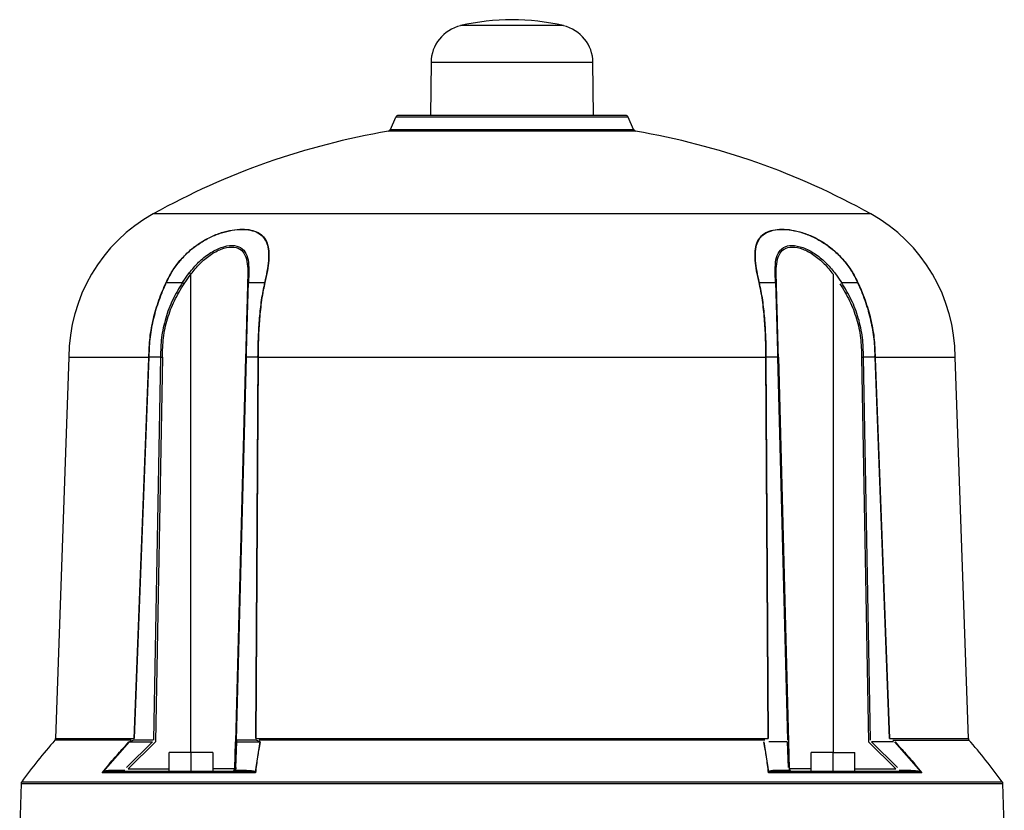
# Model space of a CAD drawing. Header units: millimetres. Extents: x 351 to 1801, y 78 to 1352.
# Tile 9 of 39: x 731 to 911, y 857 to 1002. Entities that reach past the tile are written whole.
import ezdxf

# ---------------------------------------------------------------- set-up
doc = ezdxf.new("R2010")
doc.units = ezdxf.units.MM

msp = doc.modelspace()

# ---------------------------------------------------------------- linework, layer by layer
at = {"color": 8, "linetype": 'Continuous', "lineweight": 25}
for p, q in [((830.56, 1000.69), (811.76, 1000.69)), ((835.96, 993.93), (806.36, 993.93)), ((886.73, 966.28), (755.59, 966.28)), ((762.47, 867.78), (762.47, 955.24)), ((879.85, 955.24), (879.85, 867.78)), ((751.54, 870.01), (737.6, 870.01)), ((737.72, 870.32), (752.11, 870.32)), ((890.2, 870.32), (904.6, 870.32)), ((750.99, 864.77), (758.47, 864.77)), ((770.48, 864.77), (766.47, 864.77)), ((875.85, 864.77), (871.84, 864.77)), ((883.85, 864.77), (891.33, 864.77)), ((731.53, 862.4), (910.79, 862.4)), ((731.43, 862.12), (910.89, 862.12))]:
    msp.add_line(p, q, dxfattribs=at)
at = {"color": 7, "linetype": 'Continuous', "lineweight": 25}
for p, q in [((806.36, 993.93), (806.28, 984.28)), ((836.04, 984.28), (835.96, 993.93)), ((798.93, 981.67), (799.91, 983.97)), ((842.41, 983.97), (799.91, 983.97)), ((843.39, 981.67), (842.41, 983.97)), ((843.77, 981.37), (798.55, 981.37)), ((798.93, 981.67), (843.39, 981.67)), ((760.9, 953.7), (762.16, 955.47)), ((761.22, 953.49), (762.47, 955.24)), ((772.85, 955.24), (772.81, 953.49)), ((773.04, 955.47), (772.99, 953.7)), ((869.33, 953.7), (869.28, 955.47)), ((869.51, 953.49), (869.47, 955.24)), ((880.16, 955.47), (881.42, 953.7)), ((757.96, 953.7), (760.9, 953.7)), ((772.99, 953.7), (775.93, 953.7)), ((866.39, 953.7), (869.33, 953.7)), ((881.42, 953.7), (884.35, 953.7)), ((740.16, 940.06), (737.72, 870.32)), ((740.16, 940.06), (754.77, 940.06)), ((752.11, 870.32), (754.76, 939.81)), ((752.17, 870.32), (754.83, 940.05)), ((754.76, 939.81), (754.83, 940.31)), ((756.91, 940.05), (754.83, 940.05)), ((756.91, 940.05), (755.64, 870.01)), ((757.26, 940.05), (755.99, 869.71)), ((772.45, 940.05), (770.61, 869.71)), ((770.77, 870.01), (772.6, 940.05)), ((774.68, 940.05), (772.6, 940.05)), ((774.68, 940.05), (774.24, 870.32)), ((774.75, 939.81), (774.32, 870.32)), ((774.68, 940.31), (774.75, 939.81)), ((774.75, 940.06), (867.57, 940.06)), ((867.57, 939.81), (867.64, 940.31)), ((868, 870.32), (867.57, 939.81)), ((869.72, 940.05), (867.64, 940.05)), ((868.08, 870.32), (867.64, 940.05)), ((869.72, 940.05), (871.55, 870.01)), ((869.87, 940.05), (871.71, 869.71)), ((885.06, 940.05), (886.33, 869.71)), ((886.68, 870.01), (885.41, 940.05)), ((887.49, 940.05), (885.41, 940.05)), ((887.49, 940.31), (887.56, 939.81)), ((887.49, 940.05), (890.14, 870.32)), ((887.54, 940.06), (902.16, 940.06)), ((887.56, 939.81), (890.2, 870.32)), ((904.6, 870.32), (902.16, 940.06)), ((746.43, 864.25), (751.21, 869.75)), ((755.43, 869.75), (750.69, 865.03)), ((755.99, 869.71), (750.99, 864.77)), ((751.21, 869.75), (755.43, 869.75)), ((752.01, 870.04), (751.52, 869.87)), ((755.5, 870.04), (752.01, 870.04)), ((770.48, 864.77), (770.61, 869.71)), ((770.69, 865.03), (770.83, 869.75)), ((770.76, 869.76), (770.83, 869.75)), ((770.83, 869.75), (775.05, 869.75)), ((774.4, 870.04), (770.9, 870.04)), ((775.05, 869.75), (774.21, 864.25)), ((774.32, 870.32), (868, 870.32)), ((774.83, 869.87), (774.4, 870.04)), ((867.37, 870.01), (774.95, 870.01)), ((868.11, 864.25), (867.27, 869.75)), ((871.49, 869.75), (868.09, 869.75)), ((871.49, 869.75), (871.63, 865.03)), ((871.71, 869.71), (871.84, 864.77)), ((891.33, 864.77), (886.33, 869.71)), ((891.63, 865.03), (886.89, 869.75)), ((890.9, 869.75), (886.89, 869.75)), ((890.78, 870.01), (904.72, 870.01)), ((891.11, 869.75), (895.89, 864.25)), ((762.47, 867.78), (758.47, 867.78)), ((758.47, 864.28), (758.47, 867.78)), ((766.47, 867.78), (762.47, 867.78)), ((762.47, 867.78), (762.47, 864.28)), ((766.47, 867.78), (766.47, 864.28)), ((879.85, 867.78), (875.85, 867.78)), ((875.85, 864.28), (875.85, 867.78)), ((879.85, 864.28), (879.85, 867.78)), ((879.85, 867.78), (883.85, 867.78)), ((883.85, 867.78), (883.85, 867.78)), ((883.85, 864.28), (883.85, 867.78)), ((883.85, 866.28), (883.85, 867.78)), ((883.85, 864.28), (883.85, 867.78)), ((883.85, 867.78), (883.85, 867.78)), ((883.85, 866.28), (883.85, 867.78)), ((883.85, 867.78), (883.85, 867.78)), ((883.85, 866.28), (883.85, 866.28)), ((774.27, 864.08), (746.23, 864.08)), ((750.36, 864.5), (748.25, 864.5)), ((762.47, 864.28), (758.47, 864.28)), ((772.63, 864.5), (770.52, 864.5)), ((896.09, 864.08), (868.05, 864.08)), ((871.8, 864.5), (869.69, 864.5)), ((883.85, 864.28), (879.85, 864.28)), ((894.07, 864.5), (891.96, 864.5)), ((731.43, 862.12), (731.16, 854.28)), ((911.16, 854.28), (910.89, 862.12))]:
    msp.add_line(p, q, dxfattribs=at)
for centre, radius, start, end in [((821.16, 960.78), 41, 76.7406, 103.2594), ((813.36, 993.87), 7, 103.2594, 179.5), ((828.96, 993.87), 7, 0.5, 76.7406), ((800.37, 983.78), 0.5, 90, 157), ((841.95, 983.78), 0.5, 23, 90), ((821.16, 848.28), 135, 99.6398, 119.0598), ((798.47, 981.87), 0.5, 279.6398, 337), ((843.85, 981.87), 0.5, 203, 260.3602), ((821.16, 848.28), 135, 60.9402, 80.3602), ((770.16, 940.06), 30, 119.0598, 180), ((872.16, 940.06), 30, 0, 60.9402), ((752.66, 942.44), 16.12, 52.5289, 53.8983), ((773.13, 955.2), 0.285, 108.6143, 172.109), ((869.19, 955.2), 0.285, 7.891, 71.3857), ((757.86, 953.16), 0.551, 79.0113, 83.7516), ((752.44, 940.42), 15.75, 56.1246, 57.5042), ((773.06, 953.45), 0.261, 106.6464, 170.6775), ((776.03, 953.09), 0.613, 93.9126, 99.4125), ((866.29, 953.09), 0.613, 80.5875, 86.0874), ((869.26, 953.45), 0.261, 9.3225, 73.3536), ((884.46, 953.16), 0.551, 96.2484, 100.9887), ((812.66, 803.94), 100, 138.6427, 144.2252), ((737.22, 870.34), 0.5, 330.5235, 358.4365), ((770.26, 870.05), 0.638, 331.9019, 359.3285), ((905.1, 870.34), 0.5, 178.7258, 210.5322), ((829.66, 803.94), 100, 35.7748, 41.4241), ((747.93, 864.62), 0.344, 274.7035, 339.5525), ((769.98, 864.78), 0.5, 270, 358.5), ((772.31, 864.62), 0.344, 274.7035, 339.5525), ((870.01, 864.62), 0.344, 200.4475, 265.2965), ((872.34, 864.78), 0.5, 181.5, 270), ((894.39, 864.62), 0.344, 200.4475, 265.2965), ((731.93, 862.1), 0.5, 144.2252, 178), ((910.39, 862.1), 0.5, 2, 35.7748)]:
    msp.add_arc(centre, radius, start, end, dxfattribs=at)
for points, knots in [([(841.95, 984.28), (841.88, 984.28), (841.75, 984.28), (840.79, 984.28), (839.65, 984.28), (838.22, 984.28), (835.97, 984.28), (832.64, 984.28), (828.91, 984.28), (825.04, 984.28), (821.16, 984.28), (817.28, 984.28), (814.08, 984.28), (811.58, 984.28), (809.13, 984.28), (806.35, 984.28), (803.65, 984.28), (801.73, 984.28), (800.57, 984.28), (800.44, 984.28), (800.37, 984.28)], [0, 0, 0, 0, 0.058248, 0.119986, 0.152183, 0.184373, 0.250041, 0.31571, 0.380014, 0.441752, 0.5, 0.558248, 0.619986, 0.652183, 0.684373, 0.750041, 0.81571, 0.880014, 0.941752, 1, 1, 1, 1]), ([(757.92, 953.71), (758.29, 954.43), (759, 955.84), (760.45, 957.78), (762.11, 959.49), (764.01, 960.95), (766.02, 962.09), (768.07, 962.89), (770.04, 963.36), (771.85, 963.52), (773.45, 963.37), (774.78, 962.9), (775.8, 962.11), (776.44, 960.98), (776.74, 959.52), (776.72, 957.8), (776.46, 955.85), (776.15, 954.44), (775.99, 953.71)], [0, 0, 0, 0, 0.064505, 0.124912, 0.188843, 0.249433, 0.311897, 0.374447, 0.436909, 0.499622, 0.56197, 0.624559, 0.686739, 0.749331, 0.81019, 0.874403, 0.935129, 1, 1, 1, 1]), ([(757.96, 953.7), (758.32, 954.4), (759.02, 955.8), (760.44, 957.72), (762.11, 959.45), (764, 960.91), (766.02, 962.05), (768.06, 962.85), (770.01, 963.32), (771.82, 963.48), (773.41, 963.33), (774.74, 962.87), (775.75, 962.07), (776.39, 960.93), (776.68, 959.47), (776.66, 957.74), (776.4, 955.81), (776.08, 954.4), (775.93, 953.7)], [0, 0, 0, 0, 0.062466, 0.124911, 0.187224, 0.249427, 0.311892, 0.374441, 0.436904, 0.499618, 0.561968, 0.624558, 0.686738, 0.74933, 0.811833, 0.874401, 0.9372, 1, 1, 1, 1]), ([(866.33, 953.71), (866.17, 954.43), (865.86, 955.84), (865.6, 957.78), (865.58, 959.49), (865.87, 960.95), (866.51, 962.09), (867.52, 962.89), (868.85, 963.36), (870.44, 963.52), (872.25, 963.37), (874.21, 962.9), (876.26, 962.11), (878.27, 960.98), (880.19, 959.52), (881.86, 957.8), (883.32, 955.85), (884.03, 954.44), (884.4, 953.71)], [0, 0, 0, 0, 0.064505, 0.124912, 0.188843, 0.249433, 0.311897, 0.374447, 0.436909, 0.499622, 0.56197, 0.624559, 0.686739, 0.749331, 0.81019, 0.874403, 0.935129, 1, 1, 1, 1]), ([(866.39, 953.7), (866.24, 954.4), (865.92, 955.8), (865.66, 957.72), (865.63, 959.45), (865.92, 960.91), (866.56, 962.05), (867.56, 962.85), (868.89, 963.32), (870.47, 963.48), (872.28, 963.33), (874.23, 962.87), (876.26, 962.07), (878.28, 960.93), (880.18, 959.47), (881.86, 957.74), (883.29, 955.81), (884, 954.4), (884.35, 953.7)], [0, 0, 0, 0, 0.062466, 0.124911, 0.187224, 0.249427, 0.311892, 0.374441, 0.436904, 0.499618, 0.561968, 0.624558, 0.686738, 0.74933, 0.811833, 0.874401, 0.9372, 1, 1, 1, 1]), ([(762.16, 955.47), (762.71, 956.14), (763.81, 957.47), (765.83, 959.09), (767.99, 960.22), (770.06, 960.63), (771.66, 960.22), (772.61, 959.08), (773.04, 957.46), (773.04, 956.13), (773.04, 955.47)], [0, 0, 0, 0, 0.125343, 0.250403, 0.375598, 0.500385, 0.625087, 0.750031, 0.875145, 1, 1, 1, 1]), ([(762.47, 955.24), (762.99, 955.9), (764.04, 957.21), (765.95, 958.81), (768.01, 959.93), (769.98, 960.34), (771.51, 959.93), (772.42, 958.81), (772.84, 957.21), (772.85, 955.9), (772.85, 955.24)], [0, 0, 0, 0, 0.126935, 0.252545, 0.377099, 0.500373, 0.623569, 0.747887, 0.873556, 1, 1, 1, 1]), ([(869.28, 955.47), (869.28, 956.14), (869.28, 957.47), (869.71, 959.09), (870.67, 960.22), (872.27, 960.63), (874.34, 960.22), (876.5, 959.08), (878.51, 957.46), (879.61, 956.13), (880.16, 955.47)], [0, 0, 0, 0, 0.1253425, 0.250403, 0.3755982, 0.5003849, 0.6250866, 0.7500313, 0.8751453, 1, 1, 1, 1]), ([(869.47, 955.24), (869.47, 955.9), (869.48, 957.21), (869.9, 958.81), (870.82, 959.93), (872.35, 960.34), (874.32, 959.93), (876.37, 958.81), (878.29, 957.21), (879.33, 955.9), (879.85, 955.24)], [0, 0, 0, 0, 0.126935, 0.252545, 0.377099, 0.500373, 0.623569, 0.747887, 0.873556, 1, 1, 1, 1]), ([(754.77, 940.06), (754.82, 941.24), (754.9, 943.61), (755.44, 946.52), (756.04, 948.8), (756.61, 950.51), (757.23, 952.15), (757.7, 953.21), (757.92, 953.71)], [0, 0, 0, 0, 0.250055, 0.499962, 0.624932, 0.749984, 0.883691, 1, 1, 1, 1]), ([(754.83, 940.31), (754.88, 941.47), (754.98, 943.79), (755.63, 947.21), (756.61, 950.55), (757.51, 952.65), (757.96, 953.7)], [0, 0, 0, 0, 0.249821, 0.499773, 0.749789, 1, 1, 1, 1]), ([(760.9, 953.7), (760.28, 952.67), (759.03, 950.61), (757.77, 947.21), (756.98, 943.66), (756.93, 941.25), (756.91, 940.05)], [0, 0, 0, 0, 0.250009, 0.500016, 0.750045, 1, 1, 1, 1]), ([(757.26, 940.05), (757.29, 941.24), (757.33, 943.62), (758.11, 947.1), (759.36, 950.45), (760.6, 952.47), (761.22, 953.49)], [0, 0, 0, 0, 0.250149, 0.500064, 0.748432, 1, 1, 1, 1]), ([(772.81, 953.49), (772.78, 952.47), (772.73, 950.45), (772.64, 947.1), (772.55, 943.62), (772.48, 941.24), (772.45, 940.05)], [0, 0, 0, 0, 0.2515884, 0.4999359, 0.7498507, 1, 1, 1, 1]), ([(772.6, 940.05), (772.63, 941.25), (772.69, 943.66), (772.79, 947.21), (772.89, 950.61), (772.96, 952.67), (772.99, 953.7)], [0, 0, 0, 0, 0.249955, 0.499984, 0.749991, 1, 1, 1, 1]), ([(775.93, 953.7), (775.71, 952.65), (775.28, 950.55), (774.94, 947.21), (774.72, 943.79), (774.69, 941.47), (774.68, 940.31)], [0, 0, 0, 0, 0.250211, 0.500227, 0.750179, 1, 1, 1, 1]), ([(775.99, 953.71), (775.89, 953.26), (775.65, 952.2), (775.38, 950.56), (775.17, 948.8), (774.95, 946.52), (774.78, 943.61), (774.76, 941.24), (774.75, 940.06)], [0, 0, 0, 0, 0.106458, 0.250014, 0.375066, 0.500037, 0.749945, 1, 1, 1, 1]), ([(867.57, 940.06), (867.56, 941.24), (867.54, 943.61), (867.37, 946.52), (867.15, 948.8), (866.94, 950.51), (866.68, 952.15), (866.44, 953.21), (866.33, 953.71)], [0, 0, 0, 0, 0.250055, 0.499962, 0.624932, 0.749984, 0.883691, 1, 1, 1, 1]), ([(867.64, 940.31), (867.62, 941.47), (867.6, 943.79), (867.38, 947.21), (867.04, 950.55), (866.61, 952.65), (866.39, 953.7)], [0, 0, 0, 0, 0.249821, 0.499773, 0.749789, 1, 1, 1, 1]), ([(869.33, 953.7), (869.36, 952.67), (869.43, 950.61), (869.53, 947.21), (869.62, 943.66), (869.69, 941.25), (869.72, 940.05)], [0, 0, 0, 0, 0.250009, 0.500016, 0.750045, 1, 1, 1, 1]), ([(869.87, 940.05), (869.83, 941.24), (869.77, 943.62), (869.68, 947.1), (869.59, 950.45), (869.54, 952.47), (869.51, 953.49)], [0, 0, 0, 0, 0.250149, 0.500064, 0.748432, 1, 1, 1, 1]), ([(881.1, 953.49), (881.72, 952.47), (882.96, 950.45), (884.21, 947.1), (884.99, 943.62), (885.03, 941.24), (885.06, 940.05)], [0, 0, 0, 0, 0.251588, 0.499936, 0.749851, 1, 1, 1, 1]), ([(885.41, 940.05), (885.39, 941.25), (885.34, 943.66), (884.55, 947.21), (883.29, 950.61), (882.04, 952.67), (881.42, 953.7)], [0, 0, 0, 0, 0.249955, 0.499984, 0.749991, 1, 1, 1, 1]), ([(884.35, 953.7), (884.81, 952.65), (885.71, 950.55), (886.68, 947.21), (887.34, 943.79), (887.44, 941.47), (887.49, 940.31)], [0, 0, 0, 0, 0.250211, 0.500227, 0.750179, 1, 1, 1, 1]), ([(884.4, 953.71), (884.6, 953.26), (885.07, 952.2), (885.7, 950.56), (886.27, 948.8), (886.88, 946.52), (887.42, 943.61), (887.5, 941.24), (887.54, 940.06)], [0, 0, 0, 0, 0.106458, 0.250014, 0.375066, 0.500037, 0.749945, 1, 1, 1, 1]), ([(754.83, 940.05), (754.83, 940.05), (754.83, 940.05), (754.82, 940.04), (754.81, 940.02), (754.78, 939.95), (754.77, 939.87), (754.76, 939.81)], [0, 0, 0, 0, 0.020873, 0.044189, 0.104009, 0.294911, 1, 1, 1, 1]), ([(754.77, 940.06), (754.78, 940.06), (754.78, 940.06), (754.78, 940.07), (754.79, 940.08), (754.81, 940.17), (754.82, 940.24), (754.83, 940.31)], [0, 0, 0, 0, 0.022885, 0.047591, 0.10864, 0.298924, 1, 1, 1, 1]), ([(756.91, 940.05), (756.93, 940.05), (756.98, 940.05), (757.07, 940.05), (757.17, 940.05), (757.23, 940.05), (757.26, 940.05)], [0, 0, 0, 0, 0.247582, 0.500005, 0.752426, 1, 1, 1, 1]), ([(772.45, 940.05), (772.46, 940.05), (772.46, 940.05), (772.49, 940.05), (772.53, 940.05), (772.58, 940.05), (772.6, 940.05)], [0, 0, 0, 0, 0.247574, 0.499995, 0.752418, 1, 1, 1, 1]), ([(774.75, 940.06), (774.74, 940.06), (774.74, 940.06), (774.73, 940.07), (774.72, 940.08), (774.7, 940.17), (774.69, 940.24), (774.68, 940.31)], [0, 0, 0, 0, 0.022896, 0.047612, 0.10867, 0.298954, 1, 1, 1, 1]), ([(774.75, 939.81), (774.74, 939.87), (774.73, 939.95), (774.7, 940.02), (774.69, 940.04), (774.68, 940.05), (774.68, 940.05), (774.68, 940.05)], [0, 0, 0, 0, 0.705089, 0.895991, 0.955811, 0.979127, 1, 1, 1, 1]), ([(867.57, 940.06), (867.57, 940.06), (867.58, 940.06), (867.59, 940.07), (867.6, 940.08), (867.62, 940.17), (867.63, 940.24), (867.64, 940.31)], [0, 0, 0, 0, 0.022885, 0.047591, 0.10864, 0.298924, 1, 1, 1, 1]), ([(867.64, 940.05), (867.64, 940.05), (867.63, 940.05), (867.63, 940.04), (867.62, 940.02), (867.59, 939.95), (867.58, 939.87), (867.57, 939.81)], [0, 0, 0, 0, 0.020873, 0.044189, 0.104009, 0.294911, 1, 1, 1, 1]), ([(869.72, 940.05), (869.74, 940.05), (869.78, 940.05), (869.83, 940.05), (869.86, 940.05), (869.86, 940.05), (869.87, 940.05)], [0, 0, 0, 0, 0.247582, 0.500005, 0.752426, 1, 1, 1, 1]), ([(885.06, 940.05), (885.09, 940.05), (885.15, 940.05), (885.25, 940.05), (885.34, 940.05), (885.38, 940.05), (885.41, 940.05)], [0, 0, 0, 0, 0.247574, 0.499995, 0.752418, 1, 1, 1, 1]), ([(887.54, 940.06), (887.54, 940.06), (887.54, 940.06), (887.54, 940.07), (887.53, 940.08), (887.5, 940.17), (887.49, 940.24), (887.49, 940.31)], [0, 0, 0, 0, 0.022896, 0.047612, 0.10867, 0.298954, 1, 1, 1, 1]), ([(887.56, 939.81), (887.55, 939.87), (887.53, 939.95), (887.51, 940.02), (887.5, 940.04), (887.49, 940.05), (887.49, 940.05), (887.49, 940.05)], [0, 0, 0, 0, 0.705089, 0.895991, 0.955811, 0.979127, 1, 1, 1, 1]), ([(746.23, 864.08), (747.03, 865.04), (747.82, 865.99), (748.64, 866.93), (748.64, 866.93), (748.64, 866.94), (748.67, 866.97), (748.77, 867.09), (749.17, 867.55), (749.96, 868.45), (750.69, 869.25), (751.11, 869.7)], [0, 0, 0, 0, 0.4999806, 0.5000128, 0.5002907, 0.501085, 0.5041264, 0.5160201, 0.5630467, 0.7499894, 1, 1, 1, 1]), ([(751.21, 869.75), (751.22, 869.76), (751.26, 869.78), (751.37, 869.82), (751.46, 869.85), (751.52, 869.87)], [0, 0, 0, 0, 0.141712, 0.352418, 1, 1, 1, 1]), ([(775.11, 869.7), (775.02, 869.25), (774.88, 868.45), (774.73, 867.55), (774.66, 867.09), (774.64, 866.97), (774.64, 866.94), (774.63, 866.93), (774.63, 866.93), (774.63, 866.93), (774.49, 865.99), (774.38, 865.04), (774.27, 864.08)], [0, 0, 0, 0, 0.250014, 0.436968, 0.483993, 0.495884, 0.498924, 0.499717, 0.499932, 0.499994, 0.500026, 1, 1, 1, 1]), ([(774.83, 869.87), (774.89, 869.85), (774.96, 869.82), (775.03, 869.78), (775.04, 869.76), (775.05, 869.75)], [0, 0, 0, 0, 0.647582, 0.858288, 1, 1, 1, 1]), ([(868.05, 864.08), (867.94, 865.04), (867.83, 865.99), (867.68, 866.93), (867.68, 866.93), (867.68, 866.94), (867.68, 866.97), (867.66, 867.09), (867.59, 867.55), (867.44, 868.45), (867.29, 869.25), (867.21, 869.7)], [0, 0, 0, 0, 0.499981, 0.500013, 0.500291, 0.501085, 0.504126, 0.51602, 0.563047, 0.749989, 1, 1, 1, 1]), ([(891.21, 869.7), (891.63, 869.25), (892.36, 868.45), (893.15, 867.55), (893.55, 867.09), (893.65, 866.97), (893.68, 866.94), (893.68, 866.93), (893.68, 866.93), (893.68, 866.93), (894.5, 865.99), (895.29, 865.04), (896.09, 864.08)], [0, 0, 0, 0, 0.2500142, 0.4369678, 0.4839929, 0.4958841, 0.4989238, 0.4997171, 0.4999322, 0.4999943, 0.5000262, 1, 1, 1, 1]), ([(747.95, 864.28), (747.64, 864.28), (747.14, 864.29), (746.61, 864.19), (746.42, 864.15)], [0, 0, 0, 0, 0.645463, 1, 1, 1, 1]), ([(748.25, 864.5), (747.96, 864.49), (747.52, 864.48), (746.92, 864.42), (746.59, 864.3), (746.43, 864.25)], [0, 0, 0, 0, 0.499748, 0.749797, 1, 1, 1, 1]), ([(772.33, 864.28), (769.98, 864.28), (765.26, 864.28), (758.85, 864.28), (752.97, 864.28), (749.62, 864.28), (747.95, 864.28)], [0, 0, 0, 0, 0.249392, 0.5, 0.750608, 1, 1, 1, 1]), ([(770.69, 865.03), (770.68, 864.95), (770.67, 864.82), (770.6, 864.64), (770.55, 864.55), (770.52, 864.5)], [0, 0, 0, 0, 0.499909, 0.749716, 1, 1, 1, 1]), ([(774.09, 864.15), (773.89, 864.19), (773.33, 864.29), (772.73, 864.28), (772.33, 864.28)], [0, 0, 0, 0, 0.354537, 1, 1, 1, 1]), ([(772.63, 864.5), (772.91, 864.49), (773.34, 864.48), (773.88, 864.42), (774.1, 864.3), (774.21, 864.25)], [0, 0, 0, 0, 0.499537, 0.74934, 1, 1, 1, 1]), ([(869.69, 864.5), (869.41, 864.49), (868.98, 864.48), (868.44, 864.42), (868.22, 864.3), (868.11, 864.25)], [0, 0, 0, 0, 0.499748, 0.749797, 1, 1, 1, 1]), ([(869.99, 864.28), (869.59, 864.28), (868.98, 864.29), (868.43, 864.19), (868.23, 864.15)], [0, 0, 0, 0, 0.645463, 1, 1, 1, 1]), ([(894.36, 864.28), (892.7, 864.28), (889.35, 864.28), (883.47, 864.28), (877.06, 864.28), (872.34, 864.28), (869.99, 864.28)], [0, 0, 0, 0, 0.249392, 0.5, 0.750608, 1, 1, 1, 1]), ([(894.07, 864.5), (894.36, 864.49), (894.79, 864.48), (895.4, 864.42), (895.73, 864.3), (895.89, 864.25)], [0, 0, 0, 0, 0.499537, 0.74934, 1, 1, 1, 1]), ([(895.9, 864.15), (895.71, 864.19), (895.17, 864.29), (894.68, 864.28), (894.36, 864.28)], [0, 0, 0, 0, 0.354537, 1, 1, 1, 1])]:
    msp.add_open_spline(points, degree=3, knots=knots, dxfattribs=at)

doc.saveas('drawing.dxf')
